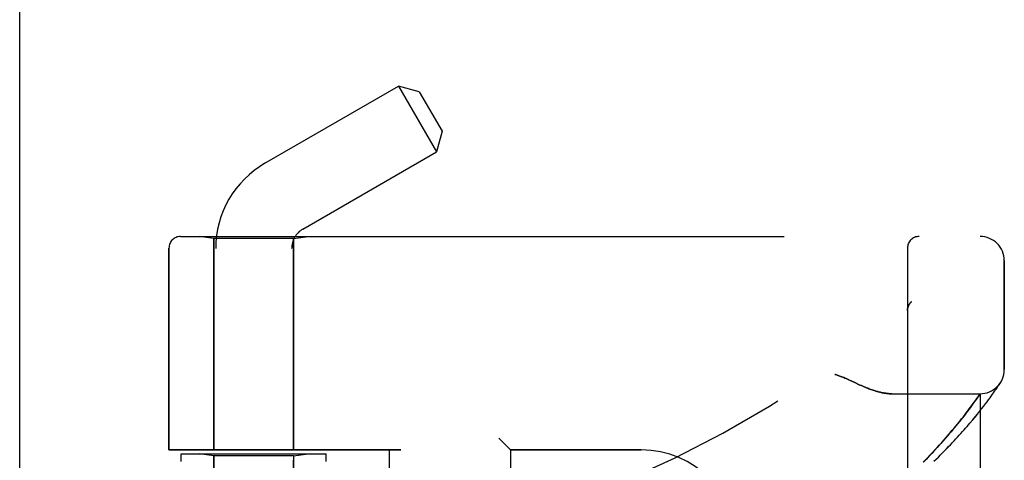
# Model space of a CAD drawing. Header units: inches. Extents: x 0 to 283, y 0 to 183.
# Tile 254 of 256: x 148.5 to 151.04, y 79.47 to 80.61. Entities that reach past the tile are written whole.
import ezdxf

# ---------------------------------------------------------------- set-up
doc = ezdxf.new("R2010")
doc.units = ezdxf.units.IN
doc.header["$LTSCALE"] = 15.583333
doc.header["$MEASUREMENT"] = 0
doc.linetypes.add('HIDDEN', pattern=[0.2, 0.1, -0.1])
doc.layers.get('0').update_dxf_attribs({"linetype": 'CONTINUOUS'})
doc.layers.add('LEFTHAND_DOOR_ASSEMBLY', color=7, linetype='CONTINUOUS')
doc.layers.add('RIGHTHAND_DOOR_ASSEMBLY', color=7, linetype='CONTINUOUS')

msp = doc.modelspace()

# ---------------------------------------------------------------- linework, layer by layer
at = {"color": 3, "linetype": 'Continuous'}
msp.add_line((148.5004, 53.176), (148.5004, 124.968), dxfattribs=at)
at = {"layer": 'LEFTHAND_DOOR_ASSEMBLY', "color": 8, "linetype": 'HIDDEN'}
for p, q in [((148.9157, 80.0482), (150.9794, 80.0482)), ((149.0014, 80.043), (148.9639, 80.0482)), ((149.2074, 80.043), (149.0014, 80.043)), ((149.0014, 80.043), (149.0014, 79.497)), ((149.2074, 80.043), (149.2449, 80.0482)), ((149.2074, 80.043), (149.2074, 79.497)), ((148.8857, 80.0182), (148.8857, 79.497)), ((150.7919, 77.3757), (150.7919, 80.0182)), ((151.0419, 79.7045), (151.0419, 79.9857)), ((150.8022, 79.8796), (150.802, 79.8794)), ((150.7919, 79.8571), (150.7919, 79.8569)), ((150.6407, 79.6779), (150.6574, 79.6701)), ((150.6574, 79.6701), (150.6656, 79.6663)), ((151.0169, 79.6483), (151.0193, 79.6517)), ((151.0193, 79.6517), (151.0214, 79.6548)), ((151.0214, 79.6548), (151.0241, 79.6588)), ((151.0241, 79.6588), (151.0264, 79.6623)), ((151.0264, 79.6623), (151.0283, 79.6651)), ((151.0283, 79.6651), (151.0302, 79.6679)), ((151.0302, 79.6679), (151.0322, 79.671)), ((151.0319, 79.6705), (151.0315, 79.67)), ((151.0319, 79.6705), (151.0322, 79.671)), ((150.7514, 79.642), (150.9794, 79.642)), ((150.965, 79.6213), (150.9681, 79.6257)), ((150.9681, 79.6257), (150.9709, 79.6297)), ((150.9709, 79.6297), (150.9741, 79.6342)), ((150.9741, 79.6342), (150.9794, 79.642)), ((150.9794, 77.752), (150.9794, 79.642)), ((150.9973, 79.6212), (151.0013, 79.6266)), ((151.0013, 79.6266), (151.005, 79.6316)), ((151.005, 79.6316), (151.0084, 79.6362)), ((151.0084, 79.6362), (151.0115, 79.6406)), ((151.0115, 79.6406), (151.0143, 79.6446)), ((151.0143, 79.6446), (151.0169, 79.6483)), ((150.9453, 79.5947), (150.9498, 79.6006)), ((150.9498, 79.6006), (150.954, 79.6063)), ((150.954, 79.6063), (150.958, 79.6116)), ((150.958, 79.6116), (150.9616, 79.6166)), ((150.9616, 79.6166), (150.965, 79.6213)), ((150.9781, 79.5965), (150.9834, 79.6032)), ((150.9834, 79.6032), (150.9884, 79.6095)), ((150.9884, 79.6095), (150.993, 79.6156)), ((150.993, 79.6156), (150.9973, 79.6212)), ((150.928, 79.5725), (150.9318, 79.5773)), ((150.9318, 79.5773), (150.9354, 79.5818)), ((150.9354, 79.5818), (150.9388, 79.5862)), ((150.9388, 79.5862), (150.9421, 79.5905)), ((150.9421, 79.5905), (150.9453, 79.5947)), ((150.9598, 79.5742), (150.9663, 79.582)), ((150.9663, 79.582), (150.9724, 79.5894)), ((150.9724, 79.5894), (150.9781, 79.5965)), ((150.9068, 79.5467), (150.9114, 79.5522)), ((150.9114, 79.5522), (150.9158, 79.5575)), ((150.9158, 79.5575), (150.9201, 79.5627)), ((150.9201, 79.5627), (150.9241, 79.5677)), ((150.9241, 79.5677), (150.928, 79.5725)), ((150.953, 79.5661), (150.9598, 79.5742)), ((149.7369, 79.527), (149.7669, 79.497)), ((150.8863, 79.5228), (150.8918, 79.5291)), ((150.8918, 79.5291), (150.897, 79.5351)), ((150.897, 79.5351), (150.902, 79.541)), ((150.902, 79.541), (150.9068, 79.5467)), ((150.862, 79.4959), (150.8685, 79.503)), ((150.8685, 79.503), (150.8747, 79.5098)), ((150.8747, 79.5098), (150.8806, 79.5164)), ((150.8806, 79.5164), (150.8863, 79.5228)), ((149.4844, 79.497), (148.8857, 79.497)), ((148.9169, 79.487), (149.2919, 79.487)), ((148.9169, 79.467), (148.9169, 79.487)), ((149.0014, 79.4817), (148.9639, 79.487)), ((149.2074, 79.4817), (149.0014, 79.4817)), ((149.0014, 78.78), (149.0014, 79.4817)), ((149.2074, 79.4817), (149.2449, 79.487)), ((149.2074, 77.9123), (149.2074, 79.4817)), ((149.2919, 79.467), (149.2919, 79.487)), ((149.4544, 79.497), (149.4544, 77.897)), ((150.1044, 79.497), (149.7669, 79.497)), ((149.7669, 79.497), (149.7669, 77.897)), ((150.8327, 79.4653), (150.8406, 79.4733)), ((150.8406, 79.4733), (150.848, 79.4811)), ((150.848, 79.4811), (150.8551, 79.4886)), ((150.8551, 79.4886), (150.862, 79.4959))]:
    msp.add_line(p, q, dxfattribs=at)
for points in [[(150.7981, 79.8752), (150.7983, 79.8754), (150.7985, 79.8757), (150.7986, 79.8759), (150.7988, 79.8761), (150.799, 79.8763), (150.7992, 79.8766), (150.7994, 79.8768), (150.7996, 79.877), (150.7998, 79.8772), (150.8, 79.8774), (150.8002, 79.8777), (150.8004, 79.8779), (150.8006, 79.8781), (150.8008, 79.8783), (150.8011, 79.8785), (150.8013, 79.8787), (150.8015, 79.8789), (150.8017, 79.8792), (150.802, 79.8794), (150.8022, 79.8796)], [(150.794, 79.8678), (150.7937, 79.8673), (150.7935, 79.8667), (150.7933, 79.8661), (150.7932, 79.8655), (150.793, 79.8649), (150.7928, 79.8643), (150.7927, 79.8637), (150.7925, 79.8631), (150.7924, 79.8625), (150.7923, 79.8619), (150.7922, 79.8613), (150.7921, 79.8607), (150.7921, 79.8601), (150.792, 79.8594), (150.7919, 79.8588), (150.7919, 79.8582), (150.7919, 79.8576), (150.7919, 79.8571)], [(150.7981, 79.8752), (150.7977, 79.8747), (150.7974, 79.8742), (150.797, 79.8737), (150.7967, 79.8732), (150.7964, 79.8727), (150.7961, 79.8722), (150.7958, 79.8717), (150.7955, 79.8712), (150.7952, 79.8706), (150.7949, 79.8701), (150.7947, 79.8695), (150.7944, 79.869), (150.7942, 79.8684), (150.794, 79.8678)], [(150.6044, 79.692), (150.6065, 79.6914), (150.6085, 79.6908), (150.6106, 79.6901), (150.6128, 79.6894), (150.6149, 79.6886), (150.6172, 79.6878), (150.6196, 79.6869), (150.622, 79.686), (150.6247, 79.6849), (150.6275, 79.6837), (150.6305, 79.6824), (150.6337, 79.681), (150.6371, 79.6795), (150.6407, 79.6779)], [(150.6656, 79.6663), (150.6694, 79.6646), (150.673, 79.663), (150.6765, 79.6614), (150.6799, 79.66), (150.6831, 79.6587), (150.6863, 79.6574), (150.6893, 79.6562), (150.6922, 79.655), (150.6951, 79.654), (150.6978, 79.653), (150.7005, 79.652), (150.7032, 79.6511), (150.7057, 79.6503), (150.7082, 79.6495), (150.7106, 79.6487), (150.713, 79.648), (150.7153, 79.6474), (150.7176, 79.6468), (150.7198, 79.6462), (150.722, 79.6457), (150.7241, 79.6452), (150.7262, 79.6448), (150.7282, 79.6444), (150.7302, 79.644), (150.7322, 79.6437), (150.7341, 79.6434), (150.736, 79.6431), (150.7378, 79.6428), (150.7397, 79.6426), (150.7414, 79.6425), (150.7432, 79.6423), (150.7449, 79.6422), (150.7465, 79.6421), (150.7482, 79.642), (150.7498, 79.642), (150.7514, 79.642)], [(150.8604, 79.4676), (150.8661, 79.4732), (150.8717, 79.4787), (150.8772, 79.4842), (150.8825, 79.4896), (150.8878, 79.4949), (150.8929, 79.5002), (150.8979, 79.5054), (150.9028, 79.5105), (150.9076, 79.5155), (150.9123, 79.5205), (150.9168, 79.5254), (150.9213, 79.5303), (150.9256, 79.535), (150.9298, 79.5397), (150.934, 79.5443), (150.938, 79.5488), (150.9419, 79.5533), (150.9457, 79.5576), (150.953, 79.5661)]]:
    msp.add_lwpolyline(points, dxfattribs=at)
for centre, radius, start, end in [((148.9157, 80.0182), 0.03, 90, 180), ((148.9794, 81.9721), 2.7751, 270, 316.1116), ((150.8219, 80.0182), 0.03, 90, 180), ((150.9794, 79.9857), 0.0625, 0, 90), ((150.9794, 79.7045), 0.0625, 270, 360), ((150.1044, 79.247), 0.25, 0, 90)]:
    msp.add_arc(centre, radius, start, end, dxfattribs=at)
at = {"layer": 'RIGHTHAND_DOOR_ASSEMBLY', "color": 8, "linetype": 'HIDDEN'}
for p, q in [((149.1334, 80.237), (149.4785, 80.4362)), ((149.5318, 80.4219), (149.4785, 80.4362)), ((149.4785, 80.4362), (149.5765, 80.2665)), ((149.5318, 80.4219), (149.5908, 80.3197)), ((149.5908, 80.3197), (149.5765, 80.2665)), ((149.2314, 80.0672), (149.5765, 80.2665)), ((148.9157, 80.0482), (150.9794, 80.0482)), ((149.0014, 80.043), (148.9639, 80.0482)), ((149.2074, 80.043), (149.0014, 80.043)), ((149.0014, 79.497), (149.0014, 80.043)), ((149.2074, 80.043), (149.2449, 80.0482)), ((149.2074, 79.497), (149.2074, 80.043)), ((148.8857, 79.497), (148.8857, 80.0182)), ((149.0064, 77.3704), (149.0064, 80.017)), ((149.2024, 77.169), (149.2024, 80.017)), ((150.7919, 80.0182), (150.7919, 77.3757)), ((151.0419, 79.9857), (151.0419, 79.7045)), ((150.8022, 79.8796), (150.802, 79.8794)), ((150.7919, 79.8569), (150.7919, 79.8571)), ((150.6574, 79.6701), (150.6407, 79.6779)), ((150.6656, 79.6663), (150.6574, 79.6701)), ((151.0169, 79.6483), (151.0193, 79.6517)), ((151.0193, 79.6517), (151.0214, 79.6548)), ((151.0214, 79.6548), (151.0241, 79.6588)), ((151.0241, 79.6588), (151.0264, 79.6623)), ((151.0264, 79.6623), (151.0283, 79.6651)), ((151.0283, 79.6651), (151.0302, 79.6679)), ((151.0302, 79.6679), (151.0319, 79.6705)), ((150.7514, 79.642), (150.9794, 79.642)), ((150.9691, 79.627), (150.966, 79.6228)), ((150.9726, 79.632), (150.9691, 79.627)), ((150.9753, 79.636), (150.9726, 79.632)), ((150.9794, 79.642), (150.9753, 79.636)), ((150.9794, 79.642), (150.9794, 77.752)), ((150.9973, 79.6212), (151.0013, 79.6266)), ((151.0013, 79.6266), (151.005, 79.6316)), ((151.005, 79.6316), (151.0083, 79.6362)), ((151.0083, 79.6362), (151.0115, 79.6406)), ((151.0115, 79.6406), (151.0143, 79.6446)), ((151.0143, 79.6446), (151.0169, 79.6483)), ((150.9512, 79.6025), (150.9468, 79.5967)), ((150.9554, 79.6081), (150.9512, 79.6025)), ((150.9592, 79.6133), (150.9554, 79.6081)), ((150.9627, 79.6182), (150.9592, 79.6133)), ((150.966, 79.6228), (150.9627, 79.6182)), ((150.9781, 79.5964), (150.9834, 79.6032)), ((150.9834, 79.6032), (150.9884, 79.6095)), ((150.9884, 79.6095), (150.993, 79.6156)), ((150.993, 79.6156), (150.9973, 79.6212)), ((150.93, 79.5749), (150.9261, 79.5702)), ((150.9336, 79.5796), (150.93, 79.5749)), ((150.9371, 79.584), (150.9336, 79.5796)), ((150.9405, 79.5884), (150.9371, 79.584)), ((150.9437, 79.5926), (150.9405, 79.5884)), ((150.9468, 79.5967), (150.9437, 79.5926)), ((150.9598, 79.5742), (150.9663, 79.5819)), ((150.9663, 79.5819), (150.9724, 79.5894)), ((150.9724, 79.5894), (150.9781, 79.5964)), ((150.9092, 79.5495), (150.9045, 79.5439)), ((150.9137, 79.5549), (150.9092, 79.5495)), ((150.918, 79.5601), (150.9137, 79.5549)), ((150.9222, 79.5652), (150.918, 79.5601)), ((150.9261, 79.5702), (150.9222, 79.5652)), ((150.953, 79.5661), (150.9598, 79.5742)), ((149.7669, 79.497), (149.7369, 79.527)), ((150.8891, 79.5261), (150.8836, 79.5198)), ((150.8945, 79.5322), (150.8891, 79.5261)), ((150.8996, 79.5381), (150.8945, 79.5322)), ((150.9045, 79.5439), (150.8996, 79.5381)), ((150.8686, 79.5031), (150.8621, 79.4961)), ((150.8748, 79.5099), (150.8686, 79.5031)), ((148.8857, 79.497), (149.4844, 79.497)), ((148.9169, 79.487), (149.2919, 79.487)), ((148.9169, 79.467), (148.9169, 79.487)), ((149.0014, 79.4817), (148.9639, 79.487)), ((149.2074, 79.4817), (149.0014, 79.4817)), ((149.0014, 79.4817), (149.0014, 78.78)), ((149.2074, 79.4817), (149.2449, 79.487)), ((149.2074, 79.4817), (149.2074, 77.9123)), ((149.2919, 79.467), (149.2919, 79.487)), ((149.4544, 79.497), (149.4544, 77.897)), ((149.7669, 79.497), (150.1044, 79.497)), ((149.7669, 79.497), (149.7669, 77.897)), ((150.8407, 79.4735), (150.8329, 79.4655)), ((150.8482, 79.4813), (150.8407, 79.4735)), ((150.8553, 79.4888), (150.8482, 79.4813)), ((150.8621, 79.4961), (150.8553, 79.4888))]:
    msp.add_line(p, q, dxfattribs=at)
for points in [[(150.8022, 79.8796), (150.802, 79.8794), (150.8017, 79.8792), (150.8015, 79.8789), (150.8013, 79.8787), (150.8011, 79.8785), (150.8008, 79.8783), (150.8006, 79.8781), (150.8004, 79.8779), (150.8002, 79.8777), (150.8, 79.8775), (150.7998, 79.8772), (150.7996, 79.877), (150.7994, 79.8768), (150.7992, 79.8766), (150.799, 79.8764), (150.7988, 79.8761), (150.7987, 79.8759), (150.7985, 79.8757), (150.7983, 79.8754), (150.7981, 79.8752)], [(150.7919, 79.8571), (150.7919, 79.8576), (150.7919, 79.8582), (150.7919, 79.8588), (150.792, 79.8594), (150.7921, 79.86), (150.7921, 79.8606), (150.7922, 79.8612), (150.7923, 79.8618), (150.7924, 79.8624), (150.7925, 79.8631), (150.7927, 79.8637), (150.7928, 79.8642), (150.793, 79.8648), (150.7931, 79.8654), (150.7933, 79.866), (150.7935, 79.8666), (150.7937, 79.8672), (150.7939, 79.8677)], [(150.7939, 79.8677), (150.7941, 79.8683), (150.7944, 79.8689), (150.7946, 79.8694), (150.7949, 79.87), (150.7952, 79.8706), (150.7955, 79.8711), (150.7958, 79.8717), (150.7961, 79.8722), (150.7964, 79.8727), (150.7967, 79.8732), (150.797, 79.8737), (150.7974, 79.8742), (150.7977, 79.8747), (150.7981, 79.8752)], [(150.6407, 79.6779), (150.6371, 79.6795), (150.6337, 79.681), (150.6305, 79.6824), (150.6275, 79.6837), (150.6247, 79.6849), (150.622, 79.686), (150.6196, 79.6869), (150.6172, 79.6878), (150.6149, 79.6886), (150.6128, 79.6894), (150.6106, 79.6901), (150.6085, 79.6908), (150.6065, 79.6914), (150.6044, 79.692)], [(150.7514, 79.642), (150.7498, 79.642), (150.7482, 79.642), (150.7465, 79.6421), (150.7449, 79.6422), (150.7432, 79.6423), (150.7414, 79.6425), (150.7397, 79.6426), (150.7378, 79.6428), (150.736, 79.6431), (150.7341, 79.6434), (150.7322, 79.6437), (150.7302, 79.644), (150.7282, 79.6444), (150.7262, 79.6448), (150.7241, 79.6452), (150.722, 79.6457), (150.7198, 79.6462), (150.7176, 79.6468), (150.7153, 79.6474), (150.713, 79.648), (150.7106, 79.6487), (150.7082, 79.6495), (150.7057, 79.6503), (150.7032, 79.6511), (150.7005, 79.652), (150.6978, 79.653), (150.6951, 79.654), (150.6922, 79.655), (150.6893, 79.6562), (150.6863, 79.6574), (150.6831, 79.6587), (150.6799, 79.66), (150.6765, 79.6614), (150.673, 79.663), (150.6694, 79.6646), (150.6656, 79.6663)], [(150.8604, 79.4676), (150.8661, 79.4732), (150.8717, 79.4787), (150.8771, 79.4842), (150.8825, 79.4896), (150.8877, 79.4949), (150.8929, 79.5001), (150.8979, 79.5053), (150.9028, 79.5105), (150.9076, 79.5155), (150.9122, 79.5205), (150.9168, 79.5254), (150.9213, 79.5303), (150.9256, 79.535), (150.9298, 79.5397), (150.934, 79.5443), (150.938, 79.5488), (150.9419, 79.5532), (150.9457, 79.5576), (150.953, 79.5661)], [(150.8836, 79.5198), (150.8778, 79.5133), (150.8748, 79.5099)]]:
    msp.add_lwpolyline(points, dxfattribs=at)
for centre, radius, start, end in [((149.2604, 80.017), 0.254, 120, 180), ((149.2604, 80.017), 0.058, 120, 180), ((148.9157, 80.0182), 0.03, 90, 180), ((148.9794, 81.9721), 2.7751, 270, 316.1116), ((150.8219, 80.0182), 0.03, 90, 180), ((150.9794, 79.9857), 0.0625, 0, 90), ((150.9794, 79.7045), 0.0625, 270, 360), ((150.1044, 79.247), 0.25, 0, 90)]:
    msp.add_arc(centre, radius, start, end, dxfattribs=at)

doc.saveas('drawing.dxf')
